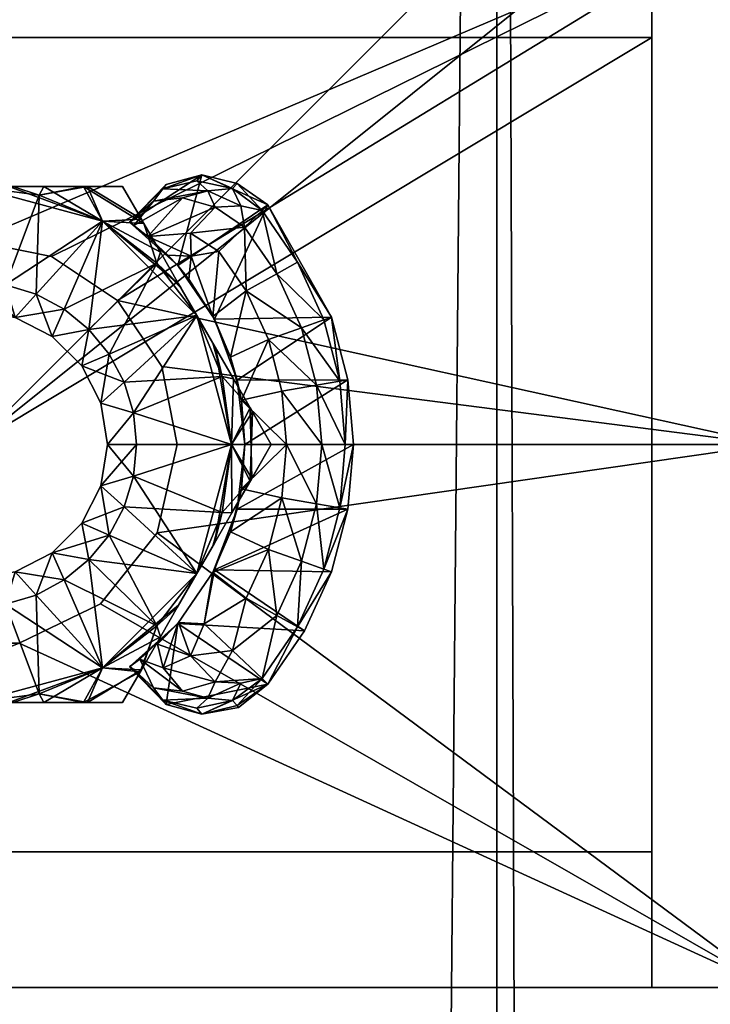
# Model space of a CAD drawing. Header units: inches. Extents: x -18 to 9, y -8 to 165.
# Tile 14 of 17: x -12.68 to -11.68, y 157.24 to 158.67. Entities that reach past the tile are written whole.
import ezdxf

# ---------------------------------------------------------------- set-up
doc = ezdxf.new("R2010")
doc.units = ezdxf.units.IN
doc.layers.get('0').update_dxf_attribs({"true_color": 0xc2ced6})

msp = doc.modelspace()

# ---------------------------------------------------------------- meshes
mesh = msp.add_polyface()
corners = [(-14.0627, -2.2076, 32.9011), (-14.0627, -2.2076, 35.9875), (-14.0627, 164.5602, 32.9011), (-14.0627, 164.5602, 35.9875), (-13.4982, -2.2076, 32.1137), (-13.4982, -2.2076, 36.7749), (-13.4982, 164.5602, 32.1137), (-13.4982, 164.5602, 36.7749), (-11.9898, -2.2076, 32.1137), (-11.9898, -2.2076, 36.7749), (-11.9898, 164.5602, 32.1137), (-11.9898, 164.5602, 36.7749), (-11.4252, -2.2076, 32.9011), (-11.4252, -2.2076, 35.9875), (-11.4252, 164.5602, 32.9011), (-11.4252, 164.5602, 35.9875)]
mesh.append_faces([[corners[k] for k in face] for face in [(5, 13, 9), (2, 10, 6)]], dxfattribs={"vtx0": -1})
mesh.append_faces([[corners[k] for k in face] for face in [(13, 1, 12), (12, 0, 8), (3, 14, 2), (7, 15, 3)]], dxfattribs={"vtx0": -1, "vtx1": -1})
mesh.append_faces([[corners[k] for k in face] for face in [(1, 0, 12), (5, 1, 13), (15, 14, 3), (14, 10, 2)]], dxfattribs={"vtx1": -1, "vtx2": -1})
mesh.append_faces([[corners[k] for k in face] for face in [(0, 4, 8), (7, 11, 15), (7, 3, 1), (1, 5, 7), (11, 7, 5), (5, 9, 11), (15, 11, 9), (9, 13, 15), (10, 14, 12), (12, 8, 10), (6, 10, 8), (8, 4, 6), (2, 6, 4), (4, 0, 2)]], dxfattribs={"vtx2": -1})
mesh = msp.add_polyface()
corners = [(-14.5207, 156.2833), (-14.5207, 156.2833, 0.2362), (-14.5207, 159.8266), (-14.5207, 159.8266, 0.2362), (-10.9774, 156.2833), (-10.9774, 156.2833, 0.2362), (-10.9774, 159.8266), (-10.9774, 159.8266, 0.2362)]
mesh.append_faces([[corners[k] for k in face] for face in [(5, 4, 6), (6, 7, 5), (7, 6, 2), (2, 3, 7), (3, 2, 0), (0, 1, 3), (1, 0, 4), (4, 5, 1), (6, 4, 0), (0, 2, 6), (1, 5, 7), (7, 3, 1)]], dxfattribs={"vtx2": -1})
mesh = msp.add_polyface()
corners = [(-17.8473, 157.4644, 39.4759), (-17.8473, 158.6455, 39.4759), (-17.8431, 157.4036, 39.4673), (-17.8431, 158.7064, 39.4673), (-17.8308, 157.3487, 39.4421), (-17.8308, 158.7612, 39.4421), (-17.8117, 157.3052, 39.403), (-17.8117, 158.8048, 39.403), (-17.7883, 157.4644, 39.5047), (-17.7883, 158.6455, 39.5047), (-17.7877, 157.2772, 39.3536), (-17.7877, 158.8327, 39.3536), (-17.7611, 157.2676, 39.299), (-17.7611, 158.8424, 39.299), (-17.7522, 157.3891, 39.5056), (-17.7293, 157.4644, 39.5334), (-17.7293, 158.6455, 39.5334), (-17.7056, 157.2826, 39.4098), (-17.7021, 157.2676, 39.3277), (-17.7021, 158.8424, 39.3277), (-17.6703, 157.4644, 39.5621), (-17.6703, 158.6455, 39.5621), (-17.6661, 157.4036, 39.5535), (-17.6661, 158.7064, 39.5535), (-17.6539, 157.3487, 39.5283), (-17.6539, 158.7612, 39.5283), (-17.6431, 157.2676, 39.3564), (-17.6431, 158.8424, 39.3564), (-17.6348, 157.3052, 39.4892), (-17.6348, 158.8048, 39.4892), (-17.6107, 157.2772, 39.4399), (-17.6107, 158.8327, 39.4399), (-17.5841, 157.2676, 39.3852), (-17.5841, 158.8424, 39.3852), (-14.1179, 157.2676, 31.8209), (-14.1179, 158.055, 31.8209), (-14.1179, 158.8424, 31.8209), (-14.0657, 157.2676, 31.7507), (-14.0657, 158.8424, 31.7507), (-13.9915, 157.2676, 31.7043), (-13.9915, 158.8424, 31.7043), (-13.9409, 157.2676, 31.9071), (-13.9409, 158.055, 31.9071), (-13.9409, 158.8424, 31.9071), (-13.9055, 157.2676, 31.6881), (-13.9055, 157.2676, 31.885), (-13.9055, 158.055, 31.6881), (-13.9055, 158.055, 31.885), (-13.9055, 158.8424, 31.6881), (-13.9055, 158.8424, 31.885), (-13.0443, 158.055, 31.6881), (-13.0443, 158.055, 31.885), (-13.0219, 158.168, 31.6881), (-13.0219, 158.168, 31.885), (-13.0151, 157.9269, 31.6881), (-13.0151, 157.9269, 31.885), (-12.9578, 158.2638, 31.6881), (-12.9578, 158.2638, 31.885), (-12.9332, 157.8241, 31.6881), (-12.9332, 157.8241, 31.885), (-12.8621, 158.3278, 31.6881), (-12.8621, 158.3278, 31.885), (-12.8148, 157.7671, 31.6881), (-12.8148, 157.7671, 31.885), (-12.7491, 158.3503, 31.6881), (-12.7491, 158.3503, 31.7865), (-12.7491, 158.3503, 31.885), (-12.6834, 157.7671, 31.6881), (-12.6834, 157.7671, 31.885), (-12.6361, 158.3278, 31.6881), (-12.6361, 158.3278, 31.885), (-12.565, 157.8241, 31.6881), (-12.565, 157.8241, 31.885), (-12.5403, 158.2638, 31.6881), (-12.5403, 158.2638, 31.885), (-12.483, 157.9269, 31.6881), (-12.483, 157.9269, 31.885), (-12.4763, 158.168, 31.6881), (-12.4763, 158.168, 31.885), (-12.4538, 158.055, 31.6881), (-12.4538, 158.055, 31.7865), (-12.4538, 158.055, 31.885), (-11.5926, 157.2676, 31.6881), (-11.5926, 157.2676, 31.885), (-11.5926, 158.055, 31.6881), (-11.5926, 158.055, 31.885), (-11.5926, 158.8424, 31.6881), (-11.5926, 158.8424, 31.885), (-11.5572, 157.2676, 31.9071), (-11.5572, 158.055, 31.9071), (-11.5572, 158.8424, 31.9071), (-11.5066, 157.2676, 31.7043), (-11.5066, 158.8424, 31.7043), (-11.4324, 157.2676, 31.7507), (-11.4324, 158.8424, 31.7507), (-11.3802, 157.2676, 31.8209), (-11.3802, 158.055, 31.8209), (-11.3802, 158.8424, 31.8209), (-7.914, 157.2676, 39.3852), (-7.914, 158.8424, 39.3852), (-7.8874, 158.8327, 39.4399), (-7.881, 157.2826, 39.4529), (-7.8633, 158.8048, 39.4892), (-7.855, 158.8424, 39.3564), (-7.853, 157.3252, 39.5103), (-7.8443, 158.7612, 39.5283), (-7.8344, 157.3891, 39.5487), (-7.832, 158.7064, 39.5535), (-7.8278, 157.4644, 39.5621), (-7.8278, 158.6455, 39.5621), (-7.8255, 157.2676, 39.3421), (-7.796, 158.8424, 39.3277), (-7.7925, 158.8274, 39.4098), (-7.7688, 158.6455, 39.5334), (-7.7459, 158.7209, 39.5056), (-7.7393, 157.4644, 39.519), (-7.737, 157.2676, 39.299), (-7.737, 158.8424, 39.299), (-7.7104, 158.8327, 39.3536), (-7.7098, 158.6455, 39.5047), (-7.704, 157.2826, 39.3667), (-7.6864, 158.8048, 39.403), (-7.6761, 157.3252, 39.4241), (-7.6673, 158.7612, 39.4421), (-7.6574, 157.3891, 39.4625), (-7.655, 158.7064, 39.4673), (-7.6508, 157.4644, 39.4759), (-7.6508, 158.6455, 39.4759)]
mesh.append_faces([[corners[k] for k in face] for face in [(90, 88, 89), (49, 45, 47)]])
mesh.append_faces([[corners[k] for k in face] for face in [(99, 102, 100), (116, 122, 120), (13, 7, 11), (32, 28, 30)]], dxfattribs={"vtx0": -1})
mesh.append_faces([[corners[k] for k in face] for face in [(90, 85, 88), (49, 42, 45), (70, 87, 66), (81, 85, 78), (61, 49, 57), (49, 66, 87), (53, 47, 51), (51, 47, 55), (97, 96, 94), (48, 46, 40), (60, 48, 64), (50, 46, 52), (67, 44, 62), (69, 86, 73), (86, 64, 48), (77, 84, 79), (79, 84, 75), (44, 67, 82), (105, 99, 107), (106, 98, 104), (89, 109, 90), (125, 119, 127), (123, 114, 125), (121, 114, 123), (118, 112, 121), (124, 116, 126), (126, 115, 124), (3, 13, 1), (1, 35, 0), (2, 12, 4), (4, 12, 6), (0, 12, 2), (5, 13, 3), (36, 35, 13), (12, 35, 34), (23, 16, 21), (11, 19, 13), (2, 8, 0), (4, 14, 2), (10, 17, 6), (36, 49, 38), (90, 92, 87), (86, 87, 92), (92, 90, 94), (37, 45, 34), (44, 45, 39), (91, 83, 82), (93, 88, 91), (83, 91, 88), (95, 88, 93), (88, 110, 98), (116, 88, 95)]], dxfattribs={"vtx0": -1, "vtx1": -1})
mesh.append_faces([[corners[k] for k in face] for face in [(74, 85, 87), (83, 85, 76), (93, 94, 96), (91, 84, 92), (39, 40, 46), (37, 35, 38), (56, 46, 48), (44, 46, 54), (86, 84, 73), (75, 84, 82), (114, 119, 125), (113, 114, 107), (114, 112, 102), (114, 113, 119), (111, 112, 118), (112, 103, 100), (103, 112, 111), (121, 112, 114), (97, 127, 96), (95, 96, 126), (106, 124, 115), (120, 101, 110), (13, 35, 1), (0, 35, 12), (9, 16, 23), (23, 3, 9), (27, 19, 31), (11, 31, 19), (43, 21, 42), (41, 42, 20), (14, 8, 2), (15, 14, 22), (14, 17, 28), (14, 15, 8), (17, 14, 4), (18, 17, 10), (17, 26, 30), (26, 17, 18), (27, 43, 19), (13, 19, 43), (90, 103, 111), (90, 111, 117), (115, 126, 119), (108, 115, 113), (119, 113, 115), (41, 18, 12), (41, 26, 18), (88, 116, 110), (21, 16, 15), (16, 9, 8), (8, 15, 16), (0, 8, 9), (75, 76, 80), (60, 65, 61), (70, 65, 69), (77, 80, 78)]], dxfattribs={"vtx0": -1, "vtx1": -1, "vtx2": -1})
mesh.append_faces([[corners[k] for k in face] for face in [(85, 90, 87), (42, 49, 43), (85, 74, 78), (87, 70, 74), (83, 72, 68), (83, 76, 72), (49, 61, 66), (47, 53, 57), (45, 59, 55), (45, 63, 59), (55, 47, 45), (96, 95, 93), (84, 91, 82), (46, 44, 39), (35, 37, 34), (46, 56, 52), (48, 60, 56), (44, 58, 62), (44, 54, 58), (86, 69, 64), (84, 77, 73), (82, 71, 75), (82, 67, 71), (99, 109, 107), (98, 106, 108), (99, 105, 102), (109, 99, 90), (108, 88, 98), (126, 116, 95), (117, 123, 125), (117, 125, 127), (96, 127, 126), (115, 108, 106), (110, 101, 98), (110, 116, 120), (13, 5, 7), (20, 32, 41), (33, 25, 23), (42, 21, 20), (32, 20, 22), (48, 49, 87), (87, 86, 48), (27, 33, 43), (36, 43, 49), (43, 36, 13), (103, 90, 99), (113, 109, 108), (26, 41, 32), (34, 45, 41), (41, 12, 34), (15, 20, 21), (9, 1, 0), (80, 76, 81), (57, 56, 60), (60, 61, 57), (65, 66, 61), (53, 52, 56), (56, 57, 53), (65, 60, 64), (65, 70, 66), (80, 81, 78), (80, 77, 79)]], dxfattribs={"vtx0": -1, "vtx2": -1})
mesh.append_faces([[corners[k] for k in face] for face in [(118, 121, 117), (10, 6, 12), (31, 29, 33)]], dxfattribs={"vtx1": -1})
mesh.append_faces([[corners[k] for k in face] for face in [(83, 88, 85), (41, 45, 42), (81, 76, 85), (45, 83, 68), (49, 47, 57), (68, 63, 45), (92, 94, 93), (93, 91, 92), (86, 92, 84), (38, 40, 39), (39, 37, 38), (36, 38, 35), (50, 54, 46), (108, 109, 89), (89, 88, 108), (107, 109, 113), (105, 107, 114), (102, 105, 114), (118, 117, 111), (100, 102, 112), (99, 100, 103), (97, 117, 127), (124, 122, 116), (121, 123, 117), (106, 104, 122), (122, 124, 106), (120, 122, 104), (104, 101, 120), (23, 25, 5), (5, 3, 23), (3, 1, 9), (7, 5, 25), (25, 29, 7), (29, 31, 11), (11, 7, 29), (31, 33, 27), (43, 33, 21), (23, 21, 33), (24, 28, 32), (22, 24, 32), (29, 25, 33), (22, 20, 15), (24, 22, 14), (28, 24, 14), (4, 6, 17), (10, 12, 18), (30, 28, 17), (32, 30, 26), (40, 38, 49), (48, 40, 49), (97, 94, 90), (117, 97, 90), (126, 127, 119), (37, 39, 45), (83, 45, 44), (44, 82, 83), (72, 76, 75), (75, 71, 72), (63, 68, 67), (67, 62, 63), (59, 63, 62), (62, 58, 59), (68, 72, 71), (71, 67, 68), (79, 75, 80), (58, 54, 55), (55, 59, 58), (51, 55, 54), (54, 50, 51), (53, 51, 50), (50, 52, 53), (69, 73, 74), (74, 70, 69), (64, 69, 65), (78, 74, 73), (73, 77, 78)]], dxfattribs={"vtx1": -1, "vtx2": -1})
mesh.append_faces([[corners[k] for k in face] for face in [(98, 101, 104)]], dxfattribs={"vtx2": -1})
mesh = msp.add_polyface()
corners = [(-13.7333, 157.2676, 31.885), (-13.7333, 157.2676, 32.0818), (-13.7333, 158.8424, 31.885), (-13.7333, 158.8424, 32.0818), (-11.7648, 157.2676, 31.885), (-11.7648, 157.2676, 32.0818), (-11.7648, 158.8424, 31.885), (-11.7648, 158.8424, 32.0818)]
mesh.append_faces([[corners[k] for k in face] for face in [(5, 4, 6), (6, 7, 5), (7, 6, 2), (2, 3, 7), (3, 2, 0), (0, 1, 3), (1, 0, 4), (4, 5, 1), (6, 4, 0), (0, 2, 6), (1, 5, 7), (7, 3, 1)]], dxfattribs={"vtx2": -1})
mesh = msp.add_polyface()
corners = [(-13.7333, 157.4644, 0.2362), (-13.7333, 157.4644, 31.6881), (-13.7333, 158.6455, 0.2362), (-13.7333, 158.6455, 31.6881), (-11.7648, 157.4644, 0.2362), (-11.7648, 157.4644, 31.6881), (-11.7648, 158.6455, 0.2362), (-11.7648, 158.6455, 31.6881)]
mesh.append_faces([[corners[k] for k in face] for face in [(5, 4, 6), (6, 7, 5), (7, 6, 2), (2, 3, 7), (3, 2, 0), (0, 1, 3), (1, 0, 4), (4, 5, 1), (6, 4, 0), (0, 2, 6), (1, 5, 7), (7, 3, 1)]], dxfattribs={"vtx2": -1})
mesh = msp.add_polyface()
corners = [(-12.5232, 157.7325, 31.6704), (-12.5232, 158.3775, 31.6528), (-12.5232, 158.3775, 31.6881), (-12.5219, 157.7334, 31.6319), (-12.5169, 158.3729, 31.6085), (-12.5082, 157.7435, 31.5865), (-12.4964, 158.3569, 31.5672), (-12.488, 157.702, 31.6231), (-12.488, 158.408, 31.6231), (-12.4824, 157.7653, 31.5514), (-12.4747, 157.6842, 31.6518), (-12.4747, 158.4257, 31.6518), (-12.4744, 157.7312, 31.5696), (-12.4698, 157.6777, 31.6881), (-12.4698, 158.4323, 31.6881), (-12.4672, 158.3298, 31.5399), (-12.4531, 157.7954, 31.6881), (-12.4531, 158.3146, 31.6881), (-12.4517, 157.797, 31.5329), (-12.4459, 157.6974, 31.5933), (-12.4459, 158.4126, 31.5933), (-12.4369, 158.2949, 31.5306), (-12.4344, 157.7484, 31.5468), (-12.4344, 158.3615, 31.5468), (-12.4334, 158.328, 31.5345), (-12.4252, 157.6726, 31.6351), (-12.4252, 158.4374, 31.6351), (-12.4181, 157.664, 31.6744), (-12.4181, 158.446, 31.6744), (-12.4146, 157.7949, 31.5335), (-12.4091, 157.6869, 31.6043), (-12.4091, 158.4231, 31.6043), (-12.4019, 157.8692, 31.5306), (-12.4019, 158.2408, 31.5306), (-12.3998, 157.8732, 31.6881), (-12.3998, 158.2368, 31.6881), (-12.3989, 157.7109, 31.5764), (-12.3989, 158.3991, 31.5764), (-12.3932, 158.3349, 31.5421), (-12.3763, 157.9283, 31.5306), (-12.3763, 158.1817, 31.5306), (-12.3737, 157.6838, 31.6261), (-12.3737, 158.4262, 31.6261), (-12.3733, 157.7563, 31.5564), (-12.3669, 157.6764, 31.6563), (-12.3669, 158.4336, 31.6563), (-12.3666, 157.9614, 31.6881), (-12.3666, 158.1485, 31.6881), (-12.3646, 157.6738, 31.6881), (-12.3615, 157.7088, 31.5977), (-12.3615, 158.4012, 31.5977), (-12.3606, 157.9908, 31.5306), (-12.3606, 158.1192, 31.5306), (-12.356, 158.3701, 31.5755), (-12.3554, 158.055, 31.5306), (-12.3554, 158.055, 31.6881), (-12.3535, 157.8323, 31.5426), (-12.3535, 158.2777, 31.5426), (-12.3307, 157.7156, 31.6267), (-12.3307, 158.3944, 31.6267), (-12.3223, 157.7074, 31.6723), (-12.3223, 158.4026, 31.6723), (-12.3214, 157.9028, 31.5426), (-12.3214, 158.2072, 31.5426), (-12.309, 157.8072, 31.5768), (-12.309, 158.3028, 31.5768), (-12.3017, 157.9778, 31.5426), (-12.3017, 158.1322, 31.5426), (-12.2951, 158.055, 31.5426), (-12.2792, 157.7904, 31.6279), (-12.2792, 158.3195, 31.6279), (-12.2732, 157.8857, 31.5768), (-12.2732, 158.2243, 31.5768), (-12.2688, 157.7846, 31.6881), (-12.2514, 157.9691, 31.5768), (-12.2514, 158.1409, 31.5768), (-12.244, 158.055, 31.5768), (-12.2411, 157.8742, 31.6279), (-12.2411, 158.2357, 31.6279), (-12.2298, 157.8702, 31.6881), (-12.2298, 158.2397, 31.6881), (-12.2177, 157.9633, 31.6279), (-12.2177, 158.1467, 31.6279), (-12.2099, 158.055, 31.6279), (-12.2059, 157.9612, 31.6881), (-12.2059, 158.1487, 31.6881), (-12.1979, 158.055, 31.6881)]
mesh.append_faces([[corners[k] for k in face] for face in [(15, 17, 6), (22, 29, 43), (43, 36, 22), (45, 28, 61), (6, 24, 15), (61, 70, 59)]])
mesh.append_faces([[corners[k] for k in face] for face in [(0, 5, 3), (16, 29, 18), (58, 36, 43), (5, 7, 3), (60, 27, 48), (13, 16, 0), (2, 28, 14), (6, 23, 24), (53, 50, 59), (53, 23, 37), (14, 11, 2), (64, 58, 43), (56, 64, 43), (24, 33, 21)]], dxfattribs={"vtx0": -1})
mesh.append_faces([[corners[k] for k in face] for face in [(27, 44, 48), (44, 27, 41), (30, 41, 25), (41, 58, 44), (3, 10, 0), (18, 22, 9), (79, 34, 73), (86, 46, 84), (27, 60, 13), (17, 28, 2), (85, 55, 86), (50, 42, 59), (37, 31, 50), (31, 26, 42), (45, 59, 42), (60, 69, 73), (70, 65, 59), (51, 66, 39), (52, 68, 54)]], dxfattribs={"vtx0": -1, "vtx1": -1})
mesh.append_faces([[corners[k] for k in face] for face in [(27, 25, 41), (36, 19, 12), (10, 25, 27), (7, 19, 30), (10, 7, 30), (19, 7, 5), (60, 16, 13), (28, 42, 26), (37, 6, 20), (28, 26, 11), (31, 11, 26), (11, 31, 8), (4, 8, 20), (71, 77, 69), (69, 64, 71), (74, 81, 77), (77, 71, 74), (76, 83, 81), (81, 74, 76), (75, 82, 83), (83, 76, 75), (72, 78, 82), (82, 75, 72), (65, 70, 78), (78, 72, 65), (62, 71, 64), (64, 56, 62), (66, 74, 71), (71, 62, 66), (68, 76, 74), (74, 66, 68), (67, 75, 76), (76, 68, 67), (63, 72, 75), (75, 67, 63), (57, 65, 72), (72, 63, 57), (69, 77, 79), (77, 81, 84), (81, 83, 86), (82, 78, 80), (83, 82, 85), (80, 78, 70), (62, 56, 32), (62, 39, 66), (68, 66, 51), (52, 67, 68), (63, 67, 52), (57, 63, 40)]], dxfattribs={"vtx0": -1, "vtx1": -1, "vtx2": -1})
mesh.append_faces([[corners[k] for k in face] for face in [(35, 33, 40), (40, 47, 35), (17, 21, 33), (33, 35, 17), (47, 52, 54), (54, 55, 47), (6, 2, 1), (46, 39, 32), (32, 34, 46), (34, 32, 29), (29, 16, 34), (16, 12, 5), (51, 46, 55), (55, 54, 51), (19, 36, 30), (30, 49, 41), (10, 13, 0), (10, 3, 7), (17, 61, 28), (85, 47, 55), (61, 17, 35), (6, 37, 23), (11, 14, 28), (8, 31, 20), (20, 6, 4), (23, 53, 38), (8, 2, 11), (64, 69, 58), (56, 29, 32), (33, 38, 57)]], dxfattribs={"vtx0": -1, "vtx2": -1})
mesh.append_faces([[corners[k] for k in face] for face in [(17, 2, 6), (15, 24, 17), (49, 58, 41), (36, 49, 30), (60, 48, 44), (60, 44, 58), (49, 36, 58), (29, 22, 18), (37, 50, 53), (45, 42, 28), (61, 59, 45), (61, 80, 70), (53, 59, 65), (43, 29, 56), (38, 53, 57)]], dxfattribs={"vtx1": -1})
mesh.append_faces([[corners[k] for k in face] for face in [(24, 21, 17), (40, 52, 47), (0, 16, 5), (51, 39, 46), (9, 12, 16), (27, 13, 10), (30, 25, 10), (5, 12, 19), (60, 73, 16), (46, 34, 84), (79, 84, 34), (34, 16, 73), (85, 80, 47), (80, 61, 35), (55, 46, 86), (35, 47, 80), (20, 31, 37), (31, 42, 50), (1, 2, 8), (4, 1, 8), (79, 73, 69), (84, 79, 77), (86, 84, 81), (80, 85, 82), (85, 86, 83), (32, 39, 62), (51, 54, 68), (52, 40, 63), (53, 65, 57), (40, 33, 57), (24, 38, 33)]], dxfattribs={"vtx1": -1, "vtx2": -1})
mesh.append_faces([[corners[k] for k in face] for face in [(1, 4, 6), (16, 18, 9), (12, 22, 36), (22, 12, 9), (38, 24, 23), (60, 58, 69)]], dxfattribs={"vtx2": -1})
mesh = msp.add_polyface()
corners = [(-12.6541, 158.4167, 31.6881), (-12.6475, 158.429, 31.3022), (-12.6922, 158.429, 31.6856), (-12.5841, 158.429, 31.668), (-12.5899, 158.429, 31.3132), (-12.7491, 158.429, 31.2944), (-12.7491, 158.429, 31.6881), (-12.6982, 158.429, 31.2964), (-12.5331, 158.429, 31.3278), (-12.562, 158.3789, 31.2944), (-12.5621, 158.3789, 31.6881), (-12.6587, 158.2732, 31.2944), (-12.703, 158.2867, 31.2944), (-12.6178, 158.2513, 31.2944), (-12.4832, 158.3181, 31.2944), (-12.582, 158.222, 31.2944), (-12.6891, 158.2394, 31.3677), (-12.7491, 158.2489, 31.3677), (-12.7491, 158.2912, 31.2944), (-12.5922, 158.169, 31.3677), (-12.6351, 158.2119, 31.3677), (-12.5526, 158.1862, 31.2944), (-12.5646, 158.1149, 31.3677), (-12.7491, 158.2489, 31.4913), (-12.6891, 158.2394, 31.6149), (-12.7491, 158.2489, 31.6149), (-12.6351, 158.2119, 31.6149), (-12.5922, 158.169, 31.6149), (-12.5646, 158.1149, 31.6149), (-12.5551, 158.055, 31.4913), (-12.5551, 158.055, 31.6149), (-12.5551, 158.055, 31.3677), (-12.703, 158.2867, 31.6881), (-12.6587, 158.2732, 31.6881), (-12.6178, 158.2513, 31.6881), (-12.582, 158.222, 31.6881), (-12.7491, 158.2912, 31.6881), (-12.5526, 158.1862, 31.6881), (-12.5308, 158.1454, 31.6881)]
mesh.append_faces([[corners[k] for k in face] for face in [(0, 2, 6)]])
mesh.append_faces([[corners[k] for k in face] for face in [(10, 3, 0)]], dxfattribs={"vtx0": -1})
mesh.append_faces([[corners[k] for k in face] for face in [(0, 1, 2), (3, 4, 0), (5, 6, 7), (1, 0, 4), (4, 3, 8), (2, 7, 6), (1, 9, 7), (13, 14, 15), (16, 23, 17), (33, 0, 32), (0, 33, 10), (32, 6, 36)]], dxfattribs={"vtx0": -1, "vtx1": -1})
mesh.append_faces([[corners[k] for k in face] for face in [(24, 23, 16), (22, 29, 28)]], dxfattribs={"vtx0": -1, "vtx1": -1, "vtx2": -1})
mesh.append_faces([[corners[k] for k in face] for face in [(2, 1, 7), (9, 1, 4), (20, 13, 15), (16, 12, 11), (23, 24, 25), (24, 16, 20), (20, 26, 24), (19, 27, 26), (26, 20, 19), (27, 19, 22), (22, 28, 27), (29, 30, 28), (32, 0, 6), (24, 33, 32), (26, 35, 34), (27, 37, 35), (35, 26, 27)]], dxfattribs={"vtx0": -1, "vtx2": -1})
mesh.append_faces([[corners[k] for k in face] for face in [(11, 12, 9), (5, 9, 12), (13, 11, 9), (16, 17, 18), (18, 12, 16), (19, 20, 15), (15, 21, 19), (22, 19, 21), (20, 16, 11), (11, 13, 20), (22, 31, 29), (33, 34, 10), (34, 35, 10), (32, 36, 25), (38, 37, 27), (27, 28, 38), (25, 24, 32), (24, 26, 34), (34, 33, 24)]], dxfattribs={"vtx1": -1, "vtx2": -1})
mesh.append_faces([[corners[k] for k in face] for face in [(9, 5, 7)]], dxfattribs={"vtx2": -1})
mesh = msp.add_polyface()
corners = [(-12.5331, 158.429, 31.6547), (-12.5331, 158.429, 31.3278), (-12.5841, 158.429, 31.668), (-12.4781, 158.3338, 31.6796), (-12.5023, 158.3757, 31.3121), (-12.5058, 158.3817, 31.6689), (-12.4832, 158.3181, 31.2944), (-12.4517, 158.288, 31.6859), (-12.4251, 158.242, 31.6881), (-12.4482, 158.2818, 31.2961), (-12.4251, 158.242, 31.2944), (-12.3883, 158.1536, 31.6881), (-12.3986, 158.196, 31.2966), (-12.4021, 158.2021, 31.6865), (-12.348, 158.1083, 31.6704), (-12.3722, 158.1502, 31.3029), (-12.3172, 158.055, 31.6547), (-12.3445, 158.1023, 31.3136), (-12.3172, 158.055, 31.3278), (-12.5899, 158.429, 31.3132), (-12.562, 158.3789, 31.2944), (-12.5621, 158.3789, 31.6881), (-12.375, 158.055, 31.2944), (-12.375, 158.055, 31.6881), (-12.3456, 158.0058, 31.6694), (-12.582, 158.222, 31.2944), (-12.5526, 158.1862, 31.2944), (-12.6178, 158.2513, 31.2944), (-12.5308, 158.1454, 31.2944), (-12.5174, 158.1011, 31.2944), (-12.5128, 158.055, 31.2944), (-12.5551, 158.055, 31.3677), (-12.5646, 158.1149, 31.3677), (-12.582, 158.222, 31.6881), (-12.5526, 158.1862, 31.6881), (-12.5308, 158.1454, 31.6881), (-12.5174, 158.1011, 31.6881), (-12.5128, 158.055, 31.6881), (-12.5551, 158.055, 31.6149), (-12.5646, 158.1149, 31.6149)]
mesh.append_faces([[corners[k] for k in face] for face in [(9, 10, 6), (11, 13, 8)]])
mesh.append_faces([[corners[k] for k in face] for face in [(17, 16, 18), (4, 19, 1), (20, 4, 6), (12, 22, 10), (23, 14, 11)]], dxfattribs={"vtx0": -1})
mesh.append_faces([[corners[k] for k in face] for face in [(3, 4, 5), (4, 3, 6), (6, 7, 9), (9, 8, 10), (11, 12, 13), (14, 15, 11), (16, 17, 14), (15, 14, 17), (3, 21, 7), (25, 6, 26), (35, 8, 34), (21, 33, 8), (36, 11, 35), (8, 35, 11), (36, 38, 37)]], dxfattribs={"vtx0": -1, "vtx1": -1})
mesh.append_faces([[corners[k] for k in face] for face in [(19, 4, 20), (2, 21, 5), (14, 23, 24)]], dxfattribs={"vtx0": -1, "vtx1": -1, "vtx2": -1})
mesh.append_faces([[corners[k] for k in face] for face in [(6, 3, 7), (5, 4, 1), (11, 15, 12), (21, 3, 5), (22, 12, 15), (22, 15, 17), (32, 28, 29), (39, 36, 35), (36, 39, 38)]], dxfattribs={"vtx0": -1, "vtx2": -1})
mesh.append_faces([[corners[k] for k in face] for face in [(0, 1, 2), (8, 7, 21), (0, 2, 5), (16, 14, 24)]], dxfattribs={"vtx1": -1})
mesh.append_faces([[corners[k] for k in face] for face in [(7, 8, 9), (12, 10, 13), (8, 13, 10), (20, 6, 27), (28, 26, 10), (6, 10, 26), (29, 28, 10), (30, 29, 22), (10, 22, 29), (31, 32, 29), (29, 30, 31), (26, 28, 32), (33, 34, 8), (23, 11, 36), (36, 37, 23)]], dxfattribs={"vtx1": -1, "vtx2": -1})
mesh.append_faces([[corners[k] for k in face] for face in [(1, 0, 5)]], dxfattribs={"vtx2": -1})
mesh = msp.add_polyface()
corners = [(-12.3744, 157.9559, 31.6803), (-12.348, 158.0017, 31.3121), (-12.3456, 158.0058, 31.6694), (-12.3883, 157.9563, 31.2944), (-12.3997, 157.9121, 31.6861), (-12.4251, 157.868, 31.6881), (-12.4021, 157.9078, 31.2961), (-12.3172, 158.055, 31.3278), (-12.3172, 158.055, 31.6547), (-12.4251, 157.868, 31.2944), (-12.4832, 157.7919, 31.6881), (-12.4781, 157.7762, 31.3029), (-12.4536, 157.8187, 31.6856), (-12.5076, 157.7251, 31.668), (-12.5058, 157.7282, 31.3136), (-12.5331, 157.681, 31.6547), (-12.5331, 157.681, 31.3278), (-12.4517, 157.822, 31.2966), (-12.5841, 157.681, 31.3145), (-12.5621, 157.7311, 31.2944), (-12.562, 157.7311, 31.6881), (-12.5899, 157.681, 31.6694), (-12.3445, 158.1023, 31.3136), (-12.375, 158.055, 31.2944), (-12.375, 158.055, 31.6881), (-12.5174, 158.0089, 31.2944), (-12.5128, 158.055, 31.2944), (-12.5308, 157.9646, 31.2944), (-12.582, 157.888, 31.2944), (-12.5526, 157.9237, 31.2944), (-12.5646, 157.995, 31.3677), (-12.5551, 158.055, 31.3677), (-12.6178, 157.8586, 31.6881), (-12.5128, 158.055, 31.6881), (-12.5174, 158.0089, 31.6881), (-12.5308, 157.9646, 31.6881), (-12.5526, 157.9237, 31.6881), (-12.582, 157.888, 31.6881), (-12.5551, 158.055, 31.6149), (-12.5646, 157.995, 31.6149)]
mesh.append_faces([[corners[k] for k in face] for face in [(10, 12, 5), (6, 9, 3)]])
mesh.append_faces([[corners[k] for k in face] for face in [(18, 14, 16), (20, 13, 10), (1, 22, 7)]], dxfattribs={"vtx0": -1})
mesh.append_faces([[corners[k] for k in face] for face in [(0, 1, 2), (1, 0, 3), (3, 4, 6), (6, 5, 9), (10, 11, 12), (13, 14, 10), (9, 5, 17), (11, 10, 14), (14, 13, 16), (12, 17, 5), (11, 19, 17), (0, 24, 4), (9, 27, 3), (27, 9, 29), (10, 32, 20), (37, 10, 36)]], dxfattribs={"vtx0": -1, "vtx1": -1})
mesh.append_faces([[corners[k] for k in face] for face in [(14, 18, 19), (13, 20, 21), (22, 1, 23)]], dxfattribs={"vtx0": -1, "vtx1": -1, "vtx2": -1})
mesh.append_faces([[corners[k] for k in face] for face in [(3, 0, 4), (2, 1, 7), (12, 11, 17), (19, 11, 14), (24, 0, 2), (3, 27, 25), (24, 33, 34), (5, 35, 36), (36, 10, 5), (5, 34, 35), (38, 34, 33), (39, 35, 34)]], dxfattribs={"vtx0": -1, "vtx2": -1})
mesh.append_faces([[corners[k] for k in face] for face in [(15, 16, 13), (15, 13, 21), (3, 23, 1), (5, 4, 24)]], dxfattribs={"vtx1": -1})
mesh.append_faces([[corners[k] for k in face] for face in [(4, 5, 6), (25, 26, 23), (23, 3, 25), (9, 19, 28), (28, 29, 9), (30, 31, 26), (26, 25, 30), (25, 27, 30), (5, 24, 34), (36, 35, 39), (38, 39, 34)]], dxfattribs={"vtx1": -1, "vtx2": -1})
mesh.append_faces([[corners[k] for k in face] for face in [(7, 8, 2), (18, 16, 15), (19, 9, 17)]], dxfattribs={"vtx2": -1})
mesh = msp.add_polyface()
corners = [(-12.6475, 157.681, 31.6803), (-12.6541, 157.6932, 31.2944), (-12.5899, 157.681, 31.6694), (-12.6922, 157.681, 31.2969), (-12.6982, 157.681, 31.6861), (-12.7491, 157.681, 31.2944), (-12.5331, 157.681, 31.6547), (-12.5841, 157.681, 31.3145), (-12.7491, 157.681, 31.6881), (-12.5621, 157.7311, 31.2944), (-12.562, 157.7311, 31.6881), (-12.6587, 157.8367, 31.2944), (-12.703, 157.8233, 31.2944), (-12.7491, 157.8188, 31.2944), (-12.6178, 157.8586, 31.2944), (-12.582, 157.888, 31.2944), (-12.5922, 157.941, 31.3677), (-12.5646, 157.995, 31.3677), (-12.5308, 157.9646, 31.2944), (-12.5526, 157.9237, 31.2944), (-12.6891, 157.8705, 31.3677), (-12.6351, 157.8981, 31.3677), (-12.7491, 157.861, 31.3677), (-12.5551, 158.055, 31.4913), (-12.5646, 157.995, 31.6149), (-12.5551, 158.055, 31.6149), (-12.6351, 157.8981, 31.6149), (-12.5922, 157.941, 31.6149), (-12.7491, 157.861, 31.6149), (-12.6891, 157.8705, 31.6149), (-12.5551, 158.055, 31.3677), (-12.6178, 157.8586, 31.6881), (-12.6587, 157.8367, 31.6881), (-12.703, 157.8233, 31.6881), (-12.7491, 157.8188, 31.6881), (-12.4832, 157.7919, 31.6881), (-12.582, 157.888, 31.6881), (-12.5526, 157.9237, 31.6881)]
mesh.append_faces([[corners[k] for k in face] for face in [(3, 5, 1)]])
mesh.append_faces([[corners[k] for k in face] for face in [(9, 7, 1)]], dxfattribs={"vtx0": -1})
mesh.append_faces([[corners[k] for k in face] for face in [(0, 1, 2), (3, 4, 5), (7, 2, 1), (1, 0, 3), (0, 10, 4), (17, 23, 30), (10, 33, 8)]], dxfattribs={"vtx0": -1, "vtx1": -1})
mesh.append_faces([[corners[k] for k in face] for face in [(24, 23, 17)]], dxfattribs={"vtx0": -1, "vtx1": -1, "vtx2": -1})
mesh.append_faces([[corners[k] for k in face] for face in [(3, 0, 4), (5, 4, 8), (10, 0, 2), (1, 12, 11), (5, 13, 12), (9, 11, 14), (21, 15, 14), (20, 11, 12), (23, 24, 25), (24, 17, 16), (16, 27, 24), (10, 31, 32), (35, 36, 31), (27, 36, 37), (26, 31, 36), (29, 33, 32), (28, 34, 33)]], dxfattribs={"vtx0": -1, "vtx2": -1})
mesh.append_faces([[corners[k] for k in face] for face in [(8, 4, 10)]], dxfattribs={"vtx1": -1})
mesh.append_faces([[corners[k] for k in face] for face in [(6, 2, 7), (9, 1, 11), (1, 5, 12), (14, 15, 9), (16, 17, 18), (18, 19, 16), (20, 21, 14), (14, 11, 20), (22, 20, 12), (12, 13, 22), (21, 16, 19), (19, 15, 21), (26, 27, 16), (16, 21, 26), (28, 29, 20), (20, 22, 28), (29, 26, 21), (21, 20, 29), (33, 34, 8), (32, 33, 10), (24, 27, 37), (32, 31, 26), (26, 29, 32), (27, 26, 36), (29, 28, 33)]], dxfattribs={"vtx1": -1, "vtx2": -1})

doc.saveas('drawing.dxf')
